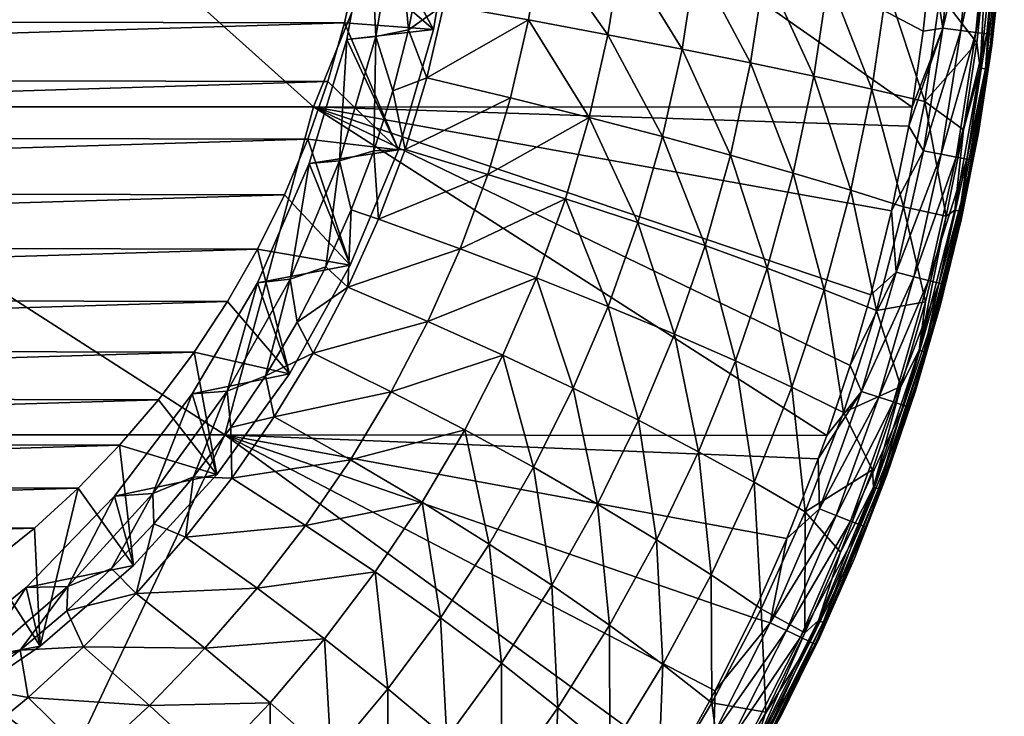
# Model space of a CAD drawing. Header units: metres. Extents: x -24 to 127, y -24 to 24.
# Tile 143 of 151: x 117 to 127, y -10 to -3. Entities that reach past the tile are written whole.
import ezdxf

# ---------------------------------------------------------------- set-up
doc = ezdxf.new("R2010")
doc.units = ezdxf.units.M
doc.layers.add('solid_12_381_051_XXX', color=7, linetype='CONTINUOUS')

msp = doc.modelspace()

# ---------------------------------------------------------------- linework, layer by layer
at = {"layer": 'solid_12_381_051_XXX'}
for points in [[(119.787659, -3.618892, 115.520416), (121.252365, 0, 115.484322), (115.753624, -0.000002, 115.668259)], [(119.787659, -3.618892, 115.520416), (126.421471, -3.620497, 115.298569), (121.252365, 0, 115.484322)], [(126.545837, -2.780936, 115.298225), (126.637772, -1.934211, 115.297935), (121.252365, 0, 115.484322)], [(126.421471, -3.620497, 115.298569), (126.545837, -2.780936, 115.298225), (121.252365, 0, 115.484322)], [(113.149605, -3.619067, 115.729164), (119.787659, -3.618892, 115.520416), (115.753624, -0.000002, 115.668259)], [(120.273933, -2.03229, 99.37542), (120.376762, -1.364531, 99.402969), (121.116333, -2.760337, 100.309433)], [(120.376762, -1.364531, 99.402969), (121.350487, -1.38962, 100.372177), (121.116333, -2.760337, 100.309433)], [(121.116333, -2.760337, 100.309433), (121.350487, -1.38962, 100.372177), (120.410599, -1.451505, 103.850945)], [(126.892174, -1.375587, 115.279442), (126.637772, -1.934211, 115.297935), (126.762741, -2.745784, 115.2799)], [(126.892174, -1.375587, 115.279442), (126.762741, -2.745784, 115.2799), (127.091537, -1.388326, 115.210938)], [(126.762741, -2.745784, 115.2799), (126.960938, -2.770983, 115.211403), (127.091537, -1.388326, 115.210938)], [(127.091537, -1.388326, 115.210938), (126.960938, -2.770983, 115.211403), (127.261406, -1.399114, 115.083817)], [(126.960938, -2.770983, 115.211403), (127.129822, -2.792429, 115.084282), (127.261406, -1.399114, 115.083817)], [(127.261406, -1.399114, 115.083817), (127.129822, -2.792429, 115.084282), (127.382576, -1.40673, 114.909515)], [(127.129822, -2.792429, 115.084282), (127.25029, -2.807693, 114.909981), (127.382576, -1.40673, 114.909515)], [(127.382576, -1.40673, 114.909515), (127.25029, -2.807693, 114.909981), (127.444321, -1.410503, 114.707634)], [(127.25029, -2.807693, 114.909981), (127.311676, -2.815428, 114.708092), (127.444321, -1.410503, 114.707634)], [(127.444321, -1.410503, 114.707634), (127.311676, -2.815428, 114.708092), (127.414169, -1.960426, 114.498451)], [(120.157135, -2.87211, 103.782631), (120.410599, -1.451505, 103.850945), (120.47834, -2.83834, 103.869202)], [(121.116333, -2.760337, 100.309433), (120.410599, -1.451505, 103.850945), (120.157135, -2.87211, 103.782631)], [(120.410599, -1.451505, 103.850945), (120.718513, -1.435758, 103.933937), (120.47834, -2.83834, 103.869202)], [(120.47834, -2.83834, 103.869202), (120.718513, -1.435758, 103.933937), (120.840973, -2.764849, 102.583107)], [(120.718513, -1.435758, 103.933937), (120.97641, -2.080859, 102.611107), (120.840973, -2.764849, 102.583107)], [(127.178452, -3.188349, 108.848297), (127.244461, -1.940631, 108.742332), (127.348999, -1.597356, 108.848183)], [(127.178452, -3.188349, 108.848297), (127.348999, -1.597356, 108.848183), (127.236526, -3.196587, 108.969109)], [(127.348999, -1.597356, 108.848183), (127.407776, -1.601494, 108.969215), (127.236526, -3.196587, 108.969109)], [(127.236526, -3.196587, 108.969109), (127.407776, -1.601494, 108.969215), (127.265549, -3.200634, 109.099983)], [(127.407776, -1.601494, 108.969215), (127.437149, -1.603527, 109.100372), (127.265549, -3.200634, 109.099983)], [(127.265549, -3.200634, 109.099983), (127.437149, -1.603527, 109.100372), (127.307251, -2.936807, 109.23246)], [(127.437149, -1.603527, 109.100372), (127.414124, -1.960983, 109.23246), (127.307251, -2.936807, 109.23246)], [(122.314682, -1.776572, 103.680695), (122.171341, -2.655336, 103.648064), (121.234138, -2.487964, 102.858376)], [(123.051826, -2.818743, 104.436096), (122.171341, -2.655336, 103.648064), (122.314682, -1.776572, 103.680695)], [(123.200996, -1.885712, 104.469246), (123.051826, -2.818743, 104.436096), (122.314682, -1.776572, 103.680695)], [(123.87236, -2.977489, 105.214638), (123.051826, -2.818743, 104.436096), (123.200996, -1.885712, 104.469246)], [(124.026672, -1.991632, 105.246803), (123.87236, -2.977489, 105.214638), (123.200996, -1.885712, 104.469246)], [(126.762741, -2.745784, 115.2799), (126.637772, -1.934211, 115.297935), (126.545837, -2.780936, 115.298225)], [(127.244461, -1.940631, 108.742332), (127.13903, -2.908965, 108.742195), (126.731857, -2.378401, 108.165878)], [(127.178452, -3.188349, 108.848297), (127.13903, -2.908965, 108.742195), (127.244461, -1.940631, 108.742332)], [(127.307327, -2.936248, 114.498734), (127.307251, -2.936807, 109.23246), (127.414124, -1.960983, 109.23246)], [(127.414169, -1.960426, 114.498451), (127.307327, -2.936248, 114.498734), (127.414124, -1.960983, 109.23246)], [(127.311676, -2.815428, 114.708092), (127.307327, -2.936248, 114.498734), (127.414169, -1.960426, 114.498451)], [(100.014267, -2.64894, 93.946854), (120.273933, -2.03229, 99.37542), (120.131355, -2.687761, 99.337212)], [(120.131355, -2.687761, 99.337212), (120.273933, -2.03229, 99.37542), (121.116333, -2.760337, 100.309433)], [(124.632141, -3.131109, 105.978287), (123.87236, -2.977489, 105.214638), (124.026672, -1.991632, 105.246803)], [(124.790924, -2.094023, 106.00779), (124.632141, -3.131109, 105.978287), (124.026672, -1.991632, 105.246803)], [(121.234138, -2.487964, 102.858376), (120.840973, -2.764849, 102.583107), (120.97641, -2.080859, 102.611107)], [(125.332184, -3.279262, 106.723656), (124.632141, -3.131109, 105.978287), (124.790924, -2.094023, 106.00779)], [(125.494797, -2.192662, 106.748749), (125.332184, -3.279262, 106.723656), (124.790924, -2.094023, 106.00779)], [(125.974716, -3.421778, 107.449104), (125.332184, -3.279262, 106.723656), (125.494797, -2.192662, 106.748749)], [(126.140579, -2.28745, 107.468033), (125.974716, -3.421778, 107.449104), (125.494797, -2.192662, 106.748749)], [(126.563293, -3.558656, 108.15477), (125.974716, -3.421778, 107.449104), (126.140579, -2.28745, 107.468033)], [(126.731857, -2.378401, 108.165878), (126.563293, -3.558656, 108.15477), (126.140579, -2.28745, 107.468033)], [(127.13903, -2.908965, 108.742195), (126.563293, -3.558656, 108.15477), (126.731857, -2.378401, 108.165878)], [(121.234138, -2.487964, 102.858376), (121.044075, -3.297888, 102.816757), (120.840973, -2.764849, 102.583107)], [(122.171341, -2.655336, 103.648064), (121.044075, -3.297888, 102.816757), (121.234138, -2.487964, 102.858376)], [(100.194969, -3.297042, 93.995277), (100.014267, -2.64894, 93.946854), (120.131355, -2.687761, 99.337212)], [(100.194969, -3.297042, 93.995277), (120.131355, -2.687761, 99.337212), (119.947617, -3.337034, 99.287979)], [(119.947617, -3.337034, 99.287979), (120.131355, -2.687761, 99.337212), (120.729607, -4.093506, 100.205811)], [(120.131355, -2.687761, 99.337212), (121.116333, -2.760337, 100.309433), (120.729607, -4.093506, 100.205811)], [(122.171341, -2.655336, 103.648064), (121.972099, -3.51988, 103.604103), (121.044075, -3.297888, 102.816757)], [(122.844345, -3.736966, 104.391449), (121.972099, -3.51988, 103.604103), (122.171341, -2.655336, 103.648064)], [(123.051826, -2.818743, 104.436096), (122.844345, -3.736966, 104.391449), (122.171341, -2.655336, 103.648064)], [(120.729607, -4.093506, 100.205811), (121.116333, -2.760337, 100.309433), (120.157135, -2.87211, 103.782631)], [(120.47834, -2.83834, 103.869202), (120.840973, -2.764849, 102.583107), (120.667107, -3.441152, 102.547501)], [(121.044075, -3.297888, 102.816757), (120.667107, -3.441152, 102.547501), (120.840973, -2.764849, 102.583107)], [(123.657593, -3.948268, 105.171318), (122.844345, -3.736966, 104.391449), (123.051826, -2.818743, 104.436096)], [(123.87236, -2.977489, 105.214638), (123.657593, -3.948268, 105.171318), (123.051826, -2.818743, 104.436096)], [(126.762741, -2.745784, 115.2799), (126.421471, -3.620497, 115.298569), (126.384796, -3.832157, 115.298668)], [(126.762741, -2.745784, 115.2799), (126.384796, -3.832157, 115.298668), (126.547646, -4.105697, 115.280495)], [(126.762741, -2.745784, 115.2799), (126.545837, -2.780936, 115.298225), (126.421471, -3.620497, 115.298569)], [(126.762741, -2.745784, 115.2799), (126.547646, -4.105697, 115.280495), (126.960938, -2.770983, 115.211403)], [(126.547646, -4.105697, 115.280495), (126.743889, -4.143156, 115.211998), (126.960938, -2.770983, 115.211403)], [(126.960938, -2.770983, 115.211403), (126.743889, -4.143156, 115.211998), (127.129822, -2.792429, 115.084282)], [(126.743889, -4.143156, 115.211998), (126.911102, -4.175108, 115.084869), (127.129822, -2.792429, 115.084282)], [(127.129822, -2.792429, 115.084282), (126.911102, -4.175108, 115.084869), (127.25029, -2.807693, 114.909981)], [(126.911102, -4.175108, 115.084869), (127.03035, -4.197938, 114.910568), (127.25029, -2.807693, 114.909981)], [(127.25029, -2.807693, 114.909981), (127.03035, -4.197938, 114.910568), (127.311676, -2.815428, 114.708092)], [(127.03035, -4.197938, 114.910568), (127.091103, -4.209627, 114.708679), (127.311676, -2.815428, 114.708092)], [(127.311676, -2.815428, 114.708092), (127.091103, -4.209627, 114.708679), (127.307327, -2.936248, 114.498734)], [(119.741592, -4.246872, 103.670624), (120.157135, -2.87211, 103.782631), (120.077721, -4.214441, 103.761223)], [(120.729607, -4.093506, 100.205811), (120.157135, -2.87211, 103.782631), (119.741592, -4.246872, 103.670624)], [(120.077721, -4.214441, 103.761223), (120.47834, -2.83834, 103.869202), (120.455391, -4.106695, 102.504532)], [(120.157135, -2.87211, 103.782631), (120.47834, -2.83834, 103.869202), (120.077721, -4.214441, 103.761223)], [(120.47834, -2.83834, 103.869202), (120.667107, -3.441152, 102.547501), (120.455391, -4.106695, 102.504532)], [(127.13903, -2.908965, 108.742195), (126.991302, -3.872949, 108.741936), (126.563293, -3.558656, 108.15477)], [(127.178452, -3.188349, 108.848297), (126.991302, -3.872949, 108.741936), (127.13903, -2.908965, 108.742195)], [(127.091103, -4.209627, 114.708679), (127.157982, -3.906661, 114.499062), (127.307327, -2.936248, 114.498734)], [(127.265549, -3.200634, 109.099983), (127.307251, -2.936807, 109.23246), (127.157921, -3.907041, 109.23246)], [(127.157982, -3.906661, 114.499062), (127.157921, -3.907041, 109.23246), (127.307251, -2.936807, 109.23246)], [(127.307327, -2.936248, 114.498734), (127.157982, -3.906661, 114.499062), (127.307251, -2.936807, 109.23246)], [(124.411011, -4.15318, 105.938553), (123.657593, -3.948268, 105.171318), (123.87236, -2.977489, 105.214638)], [(124.632141, -3.131109, 105.978287), (124.411011, -4.15318, 105.938553), (123.87236, -2.977489, 105.214638)], [(125.105553, -4.351232, 106.689865), (124.411011, -4.15318, 105.938553), (124.632141, -3.131109, 105.978287)], [(125.332184, -3.279262, 106.723656), (125.105553, -4.351232, 106.689865), (124.632141, -3.131109, 105.978287)], [(126.894989, -4.763402, 108.848488), (126.991302, -3.872949, 108.741936), (127.178452, -3.188349, 108.848297)], [(126.894989, -4.763402, 108.848488), (127.178452, -3.188349, 108.848297), (126.952019, -4.775641, 108.969017)], [(127.178452, -3.188349, 108.848297), (127.236526, -3.196587, 108.969109), (126.952019, -4.775641, 108.969017)], [(126.952019, -4.775641, 108.969017), (127.236526, -3.196587, 108.969109), (126.98053, -4.781659, 109.099541)], [(127.236526, -3.196587, 108.969109), (127.265549, -3.200634, 109.099983), (126.98053, -4.781659, 109.099541)], [(126.98053, -4.781659, 109.099541), (127.265549, -3.200634, 109.099983), (127.157921, -3.907041, 109.23246)], [(100.414757, -3.934113, 94.054169), (100.194969, -3.297042, 93.995277), (119.947617, -3.337034, 99.287979)], [(100.414757, -3.934113, 94.054169), (119.947617, -3.337034, 99.287979), (119.724655, -3.975258, 99.228241)], [(119.724655, -3.975258, 99.228241), (119.947617, -3.337034, 99.287979), (120.729607, -4.093506, 100.205811)], [(121.044075, -3.297888, 102.816757), (120.802086, -4.090668, 102.765411), (120.667107, -3.441152, 102.547501)], [(121.972099, -3.51988, 103.604103), (120.802086, -4.090668, 102.765411), (121.044075, -3.297888, 102.816757)], [(125.743401, -4.542169, 107.423607), (125.105553, -4.351232, 106.689865), (125.332184, -3.279262, 106.723656)], [(125.974716, -3.421778, 107.449104), (125.743401, -4.542169, 107.423607), (125.332184, -3.279262, 106.723656)], [(120.802086, -4.090668, 102.765411), (120.455391, -4.106695, 102.504532), (120.667107, -3.441152, 102.547501)], [(126.328033, -4.72594, 108.139809), (125.743401, -4.542169, 107.423607), (125.974716, -3.421778, 107.449104)], [(126.563293, -3.558656, 108.15477), (126.328033, -4.72594, 108.139809), (125.974716, -3.421778, 107.449104)], [(121.972099, -3.51988, 103.604103), (121.718292, -4.366133, 103.549873), (120.802086, -4.090668, 102.765411)], [(122.844345, -3.736966, 104.391449), (121.718292, -4.366133, 103.549873), (121.972099, -3.51988, 103.604103)], [(126.801514, -4.829919, 108.74176), (126.328033, -4.72594, 108.139809), (126.563293, -3.558656, 108.15477)], [(126.991302, -3.872949, 108.741936), (126.801514, -4.829919, 108.74176), (126.563293, -3.558656, 108.15477)], [(112.136345, -7.254376, 115.701736), (118.806503, -7.254028, 115.509605), (113.149605, -3.619067, 115.729164)], [(118.806503, -7.254028, 115.509605), (119.787659, -3.618892, 115.520416), (113.149605, -3.619067, 115.729164)], [(118.806503, -7.254028, 115.509605), (125.476845, -7.258257, 115.300308), (119.787659, -3.618892, 115.520416)], [(126.384796, -3.832157, 115.298668), (126.421471, -3.620497, 115.298569), (119.787659, -3.618892, 115.520416)], [(126.195389, -4.769962, 115.299133), (126.384796, -3.832157, 115.298668), (119.787659, -3.618892, 115.520416)], [(125.963905, -5.700282, 115.299614), (126.195389, -4.769962, 115.299133), (119.787659, -3.618892, 115.520416)], [(125.734322, -6.485405, 115.299988), (125.963905, -5.700282, 115.299614), (119.787659, -3.618892, 115.520416)], [(125.476845, -7.258257, 115.300308), (125.734322, -6.485405, 115.299988), (119.787659, -3.618892, 115.520416)], [(122.844345, -3.736966, 104.391449), (122.57988, -4.636077, 104.336365), (121.718292, -4.366133, 103.549873)], [(123.383667, -4.899488, 105.117874), (122.57988, -4.636077, 104.336365), (122.844345, -3.736966, 104.391449)], [(123.657593, -3.948268, 105.171318), (123.383667, -4.899488, 105.117874), (122.844345, -3.736966, 104.391449)], [(126.547646, -4.105697, 115.280495), (126.384796, -3.832157, 115.298668), (126.195389, -4.769962, 115.299133)], [(126.894989, -4.763402, 108.848488), (126.801514, -4.829919, 108.74176), (126.991302, -3.872949, 108.741936)], [(127.157982, -3.906661, 114.499062), (126.966393, -4.869895, 114.499458), (127.157921, -3.907041, 109.23246)], [(127.091103, -4.209627, 114.708679), (126.966393, -4.869895, 114.499458), (127.157982, -3.906661, 114.499062)], [(126.966393, -4.869895, 114.499458), (126.966408, -4.869837, 109.232468), (127.157921, -3.907041, 109.23246)], [(126.98053, -4.781659, 109.099541), (127.157921, -3.907041, 109.23246), (126.966408, -4.869837, 109.232468)], [(100.671196, -4.552776, 94.122879), (100.414757, -3.934113, 94.054169), (119.724655, -3.975258, 99.228241)], [(100.671196, -4.552776, 94.122879), (119.724655, -3.975258, 99.228241), (119.465118, -4.594515, 99.158699)], [(119.465118, -4.594515, 99.158699), (119.724655, -3.975258, 99.228241), (120.19558, -5.370993, 100.062714)], [(119.724655, -3.975258, 99.228241), (120.729607, -4.093506, 100.205811), (120.19558, -5.370993, 100.062714)], [(124.128784, -5.155633, 105.889526), (123.383667, -4.899488, 105.117874), (123.657593, -3.948268, 105.171318)], [(124.411011, -4.15318, 105.938553), (124.128784, -5.155633, 105.889526), (123.657593, -3.948268, 105.171318)], [(120.19558, -5.370993, 100.062714), (120.729607, -4.093506, 100.205811), (119.741592, -4.246872, 103.670624)], [(120.077721, -4.214441, 103.761223), (120.455391, -4.106695, 102.504532), (120.207001, -4.757814, 102.454712)], [(120.510056, -4.864444, 102.705383), (120.207001, -4.757814, 102.454712), (120.455391, -4.106695, 102.504532)], [(120.802086, -4.090668, 102.765411), (120.510056, -4.864444, 102.705383), (120.455391, -4.106695, 102.504532)], [(121.718292, -4.366133, 103.549873), (120.510056, -4.864444, 102.705383), (120.802086, -4.090668, 102.765411)], [(126.547646, -4.105697, 115.280495), (126.195389, -4.769962, 115.299133), (126.247276, -5.45034, 115.281136)], [(126.547646, -4.105697, 115.280495), (126.247276, -5.45034, 115.281136), (126.743889, -4.143156, 115.211998)], [(126.247276, -5.45034, 115.281136), (126.440804, -5.49995, 115.212631), (126.743889, -4.143156, 115.211998)], [(126.743889, -4.143156, 115.211998), (126.440804, -5.49995, 115.212631), (126.911102, -4.175108, 115.084869)], [(119.165596, -5.566758, 103.515381), (119.741592, -4.246872, 103.670624), (119.527916, -5.526454, 103.613029)], [(120.19558, -5.370993, 100.062714), (119.741592, -4.246872, 103.670624), (119.165596, -5.566758, 103.515381)], [(119.527916, -5.526454, 103.613029), (120.077721, -4.214441, 103.761223), (119.923416, -5.391221, 102.398651)], [(119.741592, -4.246872, 103.670624), (120.077721, -4.214441, 103.761223), (119.527916, -5.526454, 103.613029)], [(120.077721, -4.214441, 103.761223), (120.207001, -4.757814, 102.454712), (119.923416, -5.391221, 102.398651)], [(124.816116, -5.403912, 106.648178), (124.128784, -5.155633, 105.889526), (124.411011, -4.15318, 105.938553)], [(125.105553, -4.351232, 106.689865), (124.816116, -5.403912, 106.648178), (124.411011, -4.15318, 105.938553)], [(126.440804, -5.49995, 115.212631), (126.605682, -5.542291, 115.085487), (126.911102, -4.175108, 115.084869)], [(126.911102, -4.175108, 115.084869), (126.605682, -5.542291, 115.085487), (127.03035, -4.197938, 114.910568)], [(126.605682, -5.542291, 115.085487), (126.723236, -5.572573, 114.911194), (127.03035, -4.197938, 114.910568)], [(127.03035, -4.197938, 114.910568), (126.723236, -5.572573, 114.911194), (127.091103, -4.209627, 114.708679)], [(126.723236, -5.572573, 114.911194), (126.783112, -5.58812, 114.709305), (127.091103, -4.209627, 114.708679)], [(127.091103, -4.209627, 114.708679), (126.783112, -5.58812, 114.709305), (126.966393, -4.869895, 114.499458)], [(125.447777, -5.64396, 107.392151), (124.816116, -5.403912, 106.648178), (125.105553, -4.351232, 106.689865)], [(125.743401, -4.542169, 107.423607), (125.447777, -5.64396, 107.392151), (125.105553, -4.351232, 106.689865)], [(121.718292, -4.366133, 103.549873), (121.411819, -5.192119, 103.486481), (120.510056, -4.864444, 102.705383)], [(122.57988, -4.636077, 104.336365), (121.411819, -5.192119, 103.486481), (121.718292, -4.366133, 103.549873)], [(100.964638, -5.152015, 94.201508), (100.671196, -4.552776, 94.122879), (119.465118, -4.594515, 99.158699)], [(126.027153, -5.875646, 108.121346), (125.447777, -5.64396, 107.392151), (125.743401, -4.542169, 107.423607)], [(126.328033, -4.72594, 108.139809), (126.027153, -5.875646, 108.121346), (125.743401, -4.542169, 107.423607)], [(100.964638, -5.152015, 94.201508), (119.465118, -4.594515, 99.158699), (119.16861, -5.193593, 99.079247)], [(119.16861, -5.193593, 99.079247), (119.465118, -4.594515, 99.158699), (120.19558, -5.370993, 100.062714)], [(122.57988, -4.636077, 104.336365), (122.260361, -5.513932, 104.271973), (121.411819, -5.192119, 103.486481)], [(123.052521, -5.828779, 105.055389), (122.260361, -5.513932, 104.271973), (122.57988, -4.636077, 104.336365)], [(123.383667, -4.899488, 105.117874), (123.052521, -5.828779, 105.055389), (122.57988, -4.636077, 104.336365)], [(120.169884, -5.617464, 102.637726), (119.923416, -5.391221, 102.398651), (120.207001, -4.757814, 102.454712)], [(120.510056, -4.864444, 102.705383), (120.169884, -5.617464, 102.637726), (120.207001, -4.757814, 102.454712)], [(126.247276, -5.45034, 115.281136), (126.195389, -4.769962, 115.299133), (125.963905, -5.700282, 115.299614)], [(126.57003, -5.777862, 108.741753), (126.027153, -5.875646, 108.121346), (126.328033, -4.72594, 108.139809)], [(126.801514, -4.829919, 108.74176), (126.57003, -5.777862, 108.741753), (126.328033, -4.72594, 108.139809)], [(126.499908, -6.313595, 108.848755), (126.801514, -4.829919, 108.74176), (126.894989, -4.763402, 108.848488)], [(126.499908, -6.313595, 108.848755), (126.894989, -4.763402, 108.848488), (126.555573, -6.32971, 108.968956)], [(126.894989, -4.763402, 108.848488), (126.952019, -4.775641, 108.969017), (126.555573, -6.32971, 108.968956)], [(126.555573, -6.32971, 108.968956), (126.952019, -4.775641, 108.969017), (126.583405, -6.337648, 109.099045)], [(126.952019, -4.775641, 108.969017), (126.98053, -4.781659, 109.099541), (126.583405, -6.337648, 109.099045)], [(126.583405, -6.337648, 109.099045), (126.98053, -4.781659, 109.099541), (126.733078, -5.823363, 109.232468)], [(126.98053, -4.781659, 109.099541), (126.966408, -4.869837, 109.232468), (126.733078, -5.823363, 109.232468)], [(121.411819, -5.192119, 103.486481), (120.169884, -5.617464, 102.637726), (120.510056, -4.864444, 102.705383)], [(123.787384, -6.135811, 105.832214), (123.052521, -5.828779, 105.055389), (123.383667, -4.899488, 105.117874)], [(124.128784, -5.155633, 105.889526), (123.787384, -6.135811, 105.832214), (123.383667, -4.899488, 105.117874)], [(126.499908, -6.313595, 108.848755), (126.57003, -5.777862, 108.741753), (126.801514, -4.829919, 108.74176)], [(126.732887, -5.82408, 114.499924), (126.733078, -5.823363, 109.232468), (126.966408, -4.869837, 109.232468)], [(126.966393, -4.869895, 114.499458), (126.732887, -5.82408, 114.499924), (126.966408, -4.869837, 109.232468)], [(126.783112, -5.58812, 114.709305), (126.732887, -5.82408, 114.499924), (126.966393, -4.869895, 114.499458)], [(101.296219, -5.735387, 94.290352), (100.964638, -5.152015, 94.201508), (119.16861, -5.193593, 99.079247)], [(101.296219, -5.735387, 94.290352), (119.16861, -5.193593, 99.079247), (118.833862, -5.776312, 98.989548)], [(118.833862, -5.776312, 98.989548), (119.16861, -5.193593, 99.079247), (119.521507, -6.575418, 99.882103)], [(119.16861, -5.193593, 99.079247), (120.19558, -5.370993, 100.062714), (119.521507, -6.575418, 99.882103)], [(121.411819, -5.192119, 103.486481), (121.054642, -5.995975, 103.415024), (120.169884, -5.617464, 102.637726)], [(122.260361, -5.513932, 104.271973), (121.054642, -5.995975, 103.415024), (121.411819, -5.192119, 103.486481)], [(124.465759, -6.434292, 106.599442), (123.787384, -6.135811, 105.832214), (124.128784, -5.155633, 105.889526)], [(124.816116, -5.403912, 106.648178), (124.465759, -6.434292, 106.599442), (124.128784, -5.155633, 105.889526)], [(119.521507, -6.575418, 99.882103), (120.19558, -5.370993, 100.062714), (119.165596, -5.566758, 103.515381)], [(119.527916, -5.526454, 103.613029), (119.923416, -5.391221, 102.398651), (119.605598, -6.005555, 102.336823)], [(120.169884, -5.617464, 102.637726), (119.605598, -6.005555, 102.336823), (119.923416, -5.391221, 102.398651)], [(125.089691, -6.723737, 107.355377), (124.465759, -6.434292, 106.599442), (124.816116, -5.403912, 106.648178)], [(125.447777, -5.64396, 107.392151), (125.089691, -6.723737, 107.355377), (124.816116, -5.403912, 106.648178)], [(126.247276, -5.45034, 115.281136), (125.963905, -5.700282, 115.299614), (125.734322, -6.485405, 115.299988)], [(126.247276, -5.45034, 115.281136), (125.734322, -6.485405, 115.299988), (125.862923, -6.774211, 115.281731)], [(126.247276, -5.45034, 115.281136), (125.862923, -6.774211, 115.281731), (126.440804, -5.49995, 115.212631)], [(118.830742, -6.767613, 103.425125), (119.527916, -5.526454, 103.613029), (119.254761, -6.599288, 102.269051)], [(119.165596, -5.566758, 103.515381), (119.527916, -5.526454, 103.613029), (118.830742, -6.767613, 103.425125)], [(119.527916, -5.526454, 103.613029), (119.605598, -6.005555, 102.336823), (119.254761, -6.599288, 102.269051)], [(122.260361, -5.513932, 104.271973), (121.887756, -6.368505, 104.199394), (121.054642, -5.995975, 103.415024)], [(122.666122, -6.733883, 104.98497), (121.887756, -6.368505, 104.199394), (122.260361, -5.513932, 104.271973)], [(123.052521, -5.828779, 105.055389), (122.666122, -6.733883, 104.98497), (122.260361, -5.513932, 104.271973)], [(125.862923, -6.774211, 115.281731), (126.052971, -6.835838, 115.213226), (126.440804, -5.49995, 115.212631)], [(126.440804, -5.49995, 115.212631), (126.052971, -6.835838, 115.213226), (126.605682, -5.542291, 115.085487)], [(126.052971, -6.835838, 115.213226), (126.214874, -6.888429, 115.086082), (126.605682, -5.542291, 115.085487)], [(126.605682, -5.542291, 115.085487), (126.214874, -6.888429, 115.086082), (126.723236, -5.572573, 114.911194)], [(118.443382, -6.798115, 103.320717), (119.165596, -5.566758, 103.515381), (118.830742, -6.767613, 103.425125)], [(119.521507, -6.575418, 99.882103), (119.165596, -5.566758, 103.515381), (118.443382, -6.798115, 103.320717)], [(120.169884, -5.617464, 102.637726), (119.783531, -6.347971, 102.563484), (119.605598, -6.005555, 102.336823)], [(121.054642, -5.995975, 103.415024), (119.783531, -6.347971, 102.563484), (120.169884, -5.617464, 102.637726)], [(125.662453, -7.003904, 108.09977), (125.089691, -6.723737, 107.355377), (125.447777, -5.64396, 107.392151)], [(126.027153, -5.875646, 108.121346), (125.662453, -7.003904, 108.09977), (125.447777, -5.64396, 107.392151)], [(126.214874, -6.888429, 115.086082), (126.330292, -6.926025, 114.911781), (126.723236, -5.572573, 114.911194)], [(126.723236, -5.572573, 114.911194), (126.330292, -6.926025, 114.911781), (126.783112, -5.58812, 114.709305)], [(126.330292, -6.926025, 114.911781), (126.389061, -6.945314, 114.7099), (126.783112, -5.58812, 114.709305)], [(126.783112, -5.58812, 114.709305), (126.389061, -6.945314, 114.7099), (126.732887, -5.82408, 114.499924)], [(101.661636, -6.295973, 94.388268), (101.296219, -5.735387, 94.290352), (118.833862, -5.776312, 98.989548)], [(101.661636, -6.295973, 94.388268), (118.833862, -5.776312, 98.989548), (118.465683, -6.335612, 98.8909)], [(118.465683, -6.335612, 98.8909), (118.833862, -5.776312, 98.989548), (119.521507, -6.575418, 99.882103)], [(126.57003, -5.777862, 108.741753), (126.297188, -6.715452, 108.74176), (126.027153, -5.875646, 108.121346)], [(126.499908, -6.313595, 108.848755), (126.297188, -6.715452, 108.74176), (126.57003, -5.777862, 108.741753)], [(123.388756, -7.091158, 105.767616), (122.666122, -6.733883, 104.98497), (123.052521, -5.828779, 105.055389)], [(123.787384, -6.135811, 105.832214), (123.388756, -7.091158, 105.767616), (123.052521, -5.828779, 105.055389)], [(126.297188, -6.715452, 108.74176), (125.662453, -7.003904, 108.09977), (126.027153, -5.875646, 108.121346)], [(126.389061, -6.945314, 114.7099), (126.457932, -6.767231, 114.500374), (126.732887, -5.82408, 114.499924)], [(126.732887, -5.82408, 114.499924), (126.457932, -6.767231, 114.500374), (126.458382, -6.765804, 109.23246)], [(126.583405, -6.337648, 109.099045), (126.733078, -5.823363, 109.232468), (126.458382, -6.765804, 109.23246)], [(126.732887, -5.82408, 114.499924), (126.458382, -6.765804, 109.23246), (126.733078, -5.823363, 109.232468)], [(121.054642, -5.995975, 103.415024), (120.648743, -6.775837, 103.336609), (119.783531, -6.347971, 102.563484)], [(121.887756, -6.368505, 104.199394), (120.648743, -6.775837, 103.336609), (121.054642, -5.995975, 103.415024)], [(119.783531, -6.347971, 102.563484), (119.254761, -6.599288, 102.269051), (119.605598, -6.005555, 102.336823)], [(124.056419, -7.439456, 106.544502), (123.388756, -7.091158, 105.767616), (123.787384, -6.135811, 105.832214)], [(124.465759, -6.434292, 106.599442), (124.056419, -7.439456, 106.544502), (123.787384, -6.135811, 105.832214)], [(102.056915, -6.827257, 94.494179), (101.661636, -6.295973, 94.388268), (118.465683, -6.335612, 98.8909)], [(125.995354, -7.831294, 108.849045), (126.297188, -6.715452, 108.74176), (126.499908, -6.313595, 108.848755)], [(125.995354, -7.831294, 108.849045), (126.499908, -6.313595, 108.848755), (126.0494, -7.851198, 108.968933)], [(126.499908, -6.313595, 108.848755), (126.555573, -6.32971, 108.968956), (126.0494, -7.851198, 108.968933)], [(102.056915, -6.827257, 94.494179), (118.465683, -6.335612, 98.8909), (118.06852, -6.86481, 98.784477)], [(118.06852, -6.86481, 98.784477), (118.465683, -6.335612, 98.8909), (118.716568, -7.690401, 99.66642)], [(118.465683, -6.335612, 98.8909), (119.521507, -6.575418, 99.882103), (118.716568, -7.690401, 99.66642)], [(119.783531, -6.347971, 102.563484), (119.353226, -7.054199, 102.483643), (119.254761, -6.599288, 102.269051)], [(120.648743, -6.775837, 103.336609), (119.353226, -7.054199, 102.483643), (119.783531, -6.347971, 102.563484)], [(121.887756, -6.368505, 104.199394), (121.464081, -7.197767, 104.119743), (120.648743, -6.775837, 103.336609)], [(122.226494, -7.612554, 104.907684), (121.464081, -7.197767, 104.119743), (121.887756, -6.368505, 104.199394)], [(122.666122, -6.733883, 104.98497), (122.226494, -7.612554, 104.907684), (121.887756, -6.368505, 104.199394)], [(124.671036, -7.778155, 107.313927), (124.056419, -7.439456, 106.544502), (124.465759, -6.434292, 106.599442)], [(125.089691, -6.723737, 107.355377), (124.671036, -7.778155, 107.313927), (124.465759, -6.434292, 106.599442)], [(126.0494, -7.851198, 108.968933), (126.555573, -6.32971, 108.968956), (126.076416, -7.861026, 109.098625)], [(126.555573, -6.32971, 108.968956), (126.583405, -6.337648, 109.099045), (126.076416, -7.861026, 109.098625)], [(126.076416, -7.861026, 109.098625), (126.583405, -6.337648, 109.099045), (126.142838, -7.695366, 109.23246)], [(126.583405, -6.337648, 109.099045), (126.458382, -6.765804, 109.23246), (126.142838, -7.695366, 109.23246)], [(125.862923, -6.774211, 115.281731), (125.734322, -6.485405, 115.299988), (125.476845, -7.258257, 115.300308)], [(118.716568, -7.690401, 99.66642), (119.521507, -6.575418, 99.882103), (118.443382, -6.798115, 103.320717)], [(118.830742, -6.767613, 103.425125), (119.254761, -6.599288, 102.269051), (118.872314, -7.170745, 102.195145)], [(119.353226, -7.054199, 102.483643), (118.872314, -7.170745, 102.195145), (119.254761, -6.599288, 102.269051)], [(122.934937, -8.019149, 105.696732), (122.226494, -7.612554, 104.907684), (122.666122, -6.733883, 104.98497)], [(123.388756, -7.091158, 105.767616), (122.934937, -8.019149, 105.696732), (122.666122, -6.733883, 104.98497)], [(125.235771, -8.106883, 108.075447), (124.671036, -7.778155, 107.313927), (125.089691, -6.723737, 107.355377)], [(125.662453, -7.003904, 108.09977), (125.235771, -8.106883, 108.075447), (125.089691, -6.723737, 107.355377)], [(126.297188, -6.715452, 108.74176), (125.98317, -7.641243, 108.741608), (125.662453, -7.003904, 108.09977)], [(125.995354, -7.831294, 108.849045), (125.98317, -7.641243, 108.741608), (126.297188, -6.715452, 108.74176)], [(126.457932, -6.767231, 114.500374), (126.142838, -7.695366, 109.23246), (126.458382, -6.765804, 109.23246)], [(102.48484, -7.332812, 94.608841), (102.056915, -6.827257, 94.494179), (118.06852, -6.86481, 98.784477)], [(102.48484, -7.332812, 94.608841), (118.06852, -6.86481, 98.784477), (117.639465, -7.367257, 98.66951)], [(117.582573, -7.932386, 103.088699), (118.443382, -6.798115, 103.320717), (118.008659, -7.904457, 103.203545)], [(118.716568, -7.690401, 99.66642), (118.443382, -6.798115, 103.320717), (117.582573, -7.932386, 103.088699)], [(117.639465, -7.367257, 98.66951), (118.06852, -6.86481, 98.784477), (118.716568, -7.690401, 99.66642)], [(118.008659, -7.904457, 103.203545), (118.830742, -6.767613, 103.425125), (118.459763, -7.718161, 102.115295)], [(118.443382, -6.798115, 103.320717), (118.830742, -6.767613, 103.425125), (118.008659, -7.904457, 103.203545)], [(118.830742, -6.767613, 103.425125), (118.872314, -7.170745, 102.195145), (118.459763, -7.718161, 102.115295)], [(120.648743, -6.775837, 103.336609), (120.196426, -7.529816, 103.252289), (119.353226, -7.054199, 102.483643)], [(121.464081, -7.197767, 104.119743), (120.196426, -7.529816, 103.252289), (120.648743, -6.775837, 103.336609)], [(125.862923, -6.774211, 115.281731), (125.476845, -7.258257, 115.300308), (125.38295, -7.518336, 115.300407)], [(125.862923, -6.774211, 115.281731), (125.38295, -7.518336, 115.300407), (125.396217, -8.07162, 115.282211)], [(125.862923, -6.774211, 115.281731), (125.396217, -8.07162, 115.282211), (126.052971, -6.835838, 115.213226)], [(125.396217, -8.07162, 115.282211), (125.582016, -8.145068, 115.213707), (126.052971, -6.835838, 115.213226)], [(126.052971, -6.835838, 115.213226), (125.582016, -8.145068, 115.213707), (126.214874, -6.888429, 115.086082)], [(126.457932, -6.767231, 114.500374), (126.142105, -7.697387, 114.500725), (126.142838, -7.695366, 109.23246)], [(126.389061, -6.945314, 114.7099), (126.142105, -7.697387, 114.500725), (126.457932, -6.767231, 114.500374)], [(125.582016, -8.145068, 115.213707), (125.740311, -8.207722, 115.086563), (126.214874, -6.888429, 115.086082)], [(126.214874, -6.888429, 115.086082), (125.740311, -8.207722, 115.086563), (126.330292, -6.926025, 114.911781)], [(125.740311, -8.207722, 115.086563), (125.853149, -8.252476, 114.91227), (126.330292, -6.926025, 114.911781)], [(126.330292, -6.926025, 114.911781), (125.853149, -8.252476, 114.91227), (126.389061, -6.945314, 114.7099)], [(125.853149, -8.252476, 114.91227), (125.910614, -8.275391, 114.710388), (126.389061, -6.945314, 114.7099)], [(126.389061, -6.945314, 114.7099), (125.910614, -8.275391, 114.710388), (126.142105, -7.697387, 114.500725)], [(119.353226, -7.054199, 102.483643), (118.881302, -7.734379, 102.3992), (118.872314, -7.170745, 102.195145)], [(120.196426, -7.529816, 103.252289), (118.881302, -7.734379, 102.3992), (119.353226, -7.054199, 102.483643)], [(123.590088, -8.416537, 106.484215), (122.934937, -8.019149, 105.696732), (123.388756, -7.091158, 105.767616)], [(124.056419, -7.439456, 106.544502), (123.590088, -8.416537, 106.484215), (123.388756, -7.091158, 105.767616)], [(125.98317, -7.641243, 108.741608), (125.235771, -8.106883, 108.075447), (125.662453, -7.003904, 108.09977)], [(118.881302, -7.734379, 102.3992), (118.459763, -7.718161, 102.115295), (118.872314, -7.170745, 102.195145)], [(121.464081, -7.197767, 104.119743), (120.991684, -7.999691, 104.034096), (120.196426, -7.529816, 103.252289)], [(121.736008, -8.462603, 104.824577), (120.991684, -7.999691, 104.034096), (121.464081, -7.197767, 104.119743)], [(122.226494, -7.612554, 104.907684), (121.736008, -8.462603, 104.824577), (121.464081, -7.197767, 104.119743)], [(110.371796, -10.886666, 115.65506), (117.087029, -10.886154, 115.489494), (112.136345, -7.254376, 115.701736)], [(117.087029, -10.886154, 115.489494), (118.806503, -7.254028, 115.509605), (112.136345, -7.254376, 115.701736)], [(117.087029, -10.886154, 115.489494), (123.800514, -10.88743, 115.301025), (118.806503, -7.254028, 115.509605)], [(125.38295, -7.518336, 115.300407), (125.476845, -7.258257, 115.300308), (118.806503, -7.254028, 115.509605)], [(125.034691, -8.402497, 115.300697), (125.38295, -7.518336, 115.300407), (118.806503, -7.254028, 115.509605)], [(124.646957, -9.272321, 115.300919), (125.034691, -8.402497, 115.300697), (118.806503, -7.254028, 115.509605)], [(124.239555, -10.090606, 115.301025), (124.646957, -9.272321, 115.300919), (118.806503, -7.254028, 115.509605)], [(123.800514, -10.88743, 115.301025), (124.239555, -10.090606, 115.301025), (118.806503, -7.254028, 115.509605)], [(102.943924, -7.811424, 94.731857), (102.48484, -7.332812, 94.608841), (117.639465, -7.367257, 98.66951)], [(102.943924, -7.811424, 94.731857), (117.639465, -7.367257, 98.66951), (117.179932, -7.842097, 98.546379)], [(117.179932, -7.842097, 98.546379), (117.639465, -7.367257, 98.66951), (117.79171, -8.700772, 99.418602)], [(117.639465, -7.367257, 98.66951), (118.716568, -7.690401, 99.66642), (117.79171, -8.700772, 99.418602)], [(124.193779, -8.803953, 107.268448), (123.590088, -8.416537, 106.484215), (124.056419, -7.439456, 106.544502)], [(124.671036, -7.778155, 107.313927), (124.193779, -8.803953, 107.268448), (124.056419, -7.439456, 106.544502)], [(125.396217, -8.07162, 115.282211), (125.38295, -7.518336, 115.300407), (125.034691, -8.402497, 115.300697)], [(120.196426, -7.529816, 103.252289), (119.700081, -8.256016, 103.163101), (118.881302, -7.734379, 102.3992)], [(120.991684, -7.999691, 104.034096), (119.700081, -8.256016, 103.163101), (120.196426, -7.529816, 103.252289)], [(122.428291, -8.91741, 105.620499), (121.736008, -8.462603, 104.824577), (122.226494, -7.612554, 104.907684)], [(122.934937, -8.019149, 105.696732), (122.428291, -8.91741, 105.620499), (122.226494, -7.612554, 104.907684)], [(117.79171, -8.700772, 99.418602), (118.716568, -7.690401, 99.66642), (117.582573, -7.932386, 103.088699)], [(118.008659, -7.904457, 103.203545), (118.459763, -7.718161, 102.115295), (118.018646, -8.239753, 102.030449)], [(118.370071, -8.386744, 102.311142), (118.018646, -8.239753, 102.030449), (118.459763, -7.718161, 102.115295)], [(118.881302, -7.734379, 102.3992), (118.370071, -8.386744, 102.311142), (118.459763, -7.718161, 102.115295)], [(119.700081, -8.256016, 103.163101), (118.370071, -8.386744, 102.311142), (118.881302, -7.734379, 102.3992)], [(125.98317, -7.641243, 108.741608), (125.628624, -8.552998, 108.741463), (125.235771, -8.106883, 108.075447)], [(125.995354, -7.831294, 108.849045), (125.628624, -8.552998, 108.741463), (125.98317, -7.641243, 108.741608)], [(126.142105, -7.697387, 114.500725), (125.786003, -8.612803, 114.500977), (125.787048, -8.61028, 109.23246)], [(125.910614, -8.275391, 114.710388), (125.786003, -8.612803, 114.500977), (126.142105, -7.697387, 114.500725)], [(126.076416, -7.861026, 109.098625), (126.142838, -7.695366, 109.23246), (125.787048, -8.61028, 109.23246)], [(126.142105, -7.697387, 114.500725), (125.787048, -8.61028, 109.23246), (126.142838, -7.695366, 109.23246)], [(103.430122, -8.258468, 94.862129), (102.943924, -7.811424, 94.731857), (117.179932, -7.842097, 98.546379)], [(103.430122, -8.258468, 94.862129), (117.179932, -7.842097, 98.546379), (116.694, -8.285206, 98.416176)], [(116.694, -8.285206, 98.416176), (117.179932, -7.842097, 98.546379), (116.759506, -9.59279, 99.142021)], [(117.179932, -7.842097, 98.546379), (117.79171, -8.700772, 99.418602), (116.759506, -9.59279, 99.142021)], [(124.749039, -9.180875, 108.048752), (124.193779, -8.803953, 107.268448), (124.671036, -7.778155, 107.313927)], [(125.235771, -8.106883, 108.075447), (124.749039, -9.180875, 108.048752), (124.671036, -7.778155, 107.313927)], [(125.383614, -9.309013, 108.849319), (125.628624, -8.552998, 108.741463), (125.995354, -7.831294, 108.849045)], [(125.383614, -9.309013, 108.849319), (125.995354, -7.831294, 108.849045), (125.435852, -9.332664, 108.968979)], [(125.995354, -7.831294, 108.849045), (126.0494, -7.851198, 108.968933), (125.435852, -9.332664, 108.968979)], [(125.435852, -9.332664, 108.968979), (126.0494, -7.851198, 108.968933), (125.461952, -9.344379, 109.098412)], [(126.0494, -7.851198, 108.968933), (126.076416, -7.861026, 109.098625), (125.461952, -9.344379, 109.098412)], [(116.603035, -8.943737, 102.824684), (117.582573, -7.932386, 103.088699), (117.064781, -8.934187, 102.949142)], [(117.79171, -8.700772, 99.418602), (117.582573, -7.932386, 103.088699), (116.603035, -8.943737, 102.824684)], [(117.064781, -8.934187, 102.949142), (118.008659, -7.904457, 103.203545), (117.55024, -8.73459, 101.940254)], [(117.582573, -7.932386, 103.088699), (118.008659, -7.904457, 103.203545), (117.064781, -8.934187, 102.949142)], [(118.008659, -7.904457, 103.203545), (118.018646, -8.239753, 102.030449), (117.55024, -8.73459, 101.940254)], [(125.461952, -9.344379, 109.098412), (126.076416, -7.861026, 109.098625), (125.787048, -8.61028, 109.23246)], [(120.991684, -7.999691, 104.034096), (120.473, -8.772246, 103.943504), (119.700081, -8.256016, 103.163101)], [(121.197136, -9.281857, 104.736679), (120.473, -8.772246, 103.943504), (120.991684, -7.999691, 104.034096)], [(121.736008, -8.462603, 104.824577), (121.197136, -9.281857, 104.736679), (120.991684, -7.999691, 104.034096)], [(123.069145, -9.362961, 106.419395), (122.428291, -8.91741, 105.620499), (122.934937, -8.019149, 105.696732)], [(123.590088, -8.416537, 106.484215), (123.069145, -9.362961, 106.419395), (122.934937, -8.019149, 105.696732)], [(125.396217, -8.07162, 115.282211), (125.034691, -8.402497, 115.300697), (124.848862, -9.336949, 115.282501)], [(125.396217, -8.07162, 115.282211), (124.848862, -9.336949, 115.282501), (125.582016, -8.145068, 115.213707)], [(125.234436, -9.448265, 108.741516), (124.749039, -9.180875, 108.048752), (125.235771, -8.106883, 108.075447)], [(124.848862, -9.336949, 115.282501), (125.02964, -9.421957, 115.214005), (125.582016, -8.145068, 115.213707)], [(125.582016, -8.145068, 115.213707), (125.02964, -9.421957, 115.214005), (125.740311, -8.207722, 115.086563)], [(125.628624, -8.552998, 108.741463), (125.234436, -9.448265, 108.741516), (125.235771, -8.106883, 108.075447)], [(103.942566, -8.672279, 94.999443), (103.430122, -8.258468, 94.862129), (116.694, -8.285206, 98.416176)], [(103.942566, -8.672279, 94.999443), (116.694, -8.285206, 98.416176), (116.182648, -8.695137, 98.27916)], [(116.182648, -8.695137, 98.27916), (116.694, -8.285206, 98.416176), (116.759506, -9.59279, 99.142021)], [(117.821869, -9.009808, 102.220406), (117.55024, -8.73459, 101.940254), (118.018646, -8.239753, 102.030449)], [(118.370071, -8.386744, 102.311142), (117.821869, -9.009808, 102.220406), (118.018646, -8.239753, 102.030449)], [(119.700081, -8.256016, 103.163101), (119.162102, -8.952542, 103.070091), (118.370071, -8.386744, 102.311142)], [(120.473, -8.772246, 103.943504), (119.162102, -8.952542, 103.070091), (119.700081, -8.256016, 103.163101)], [(125.02964, -9.421957, 115.214005), (125.183701, -9.494443, 115.086868), (125.740311, -8.207722, 115.086563)], [(125.740311, -8.207722, 115.086563), (125.183701, -9.494443, 115.086868), (125.853149, -8.252476, 114.91227)], [(125.183701, -9.494443, 115.086868), (125.293541, -9.546175, 114.912598), (125.853149, -8.252476, 114.91227)], [(125.853149, -8.252476, 114.91227), (125.293541, -9.546175, 114.912598), (125.910614, -8.275391, 114.710388)], [(125.293541, -9.546175, 114.912598), (125.349503, -9.572599, 114.710701), (125.910614, -8.275391, 114.710388)], [(125.910614, -8.275391, 114.710388), (125.349503, -9.572599, 114.710701), (125.786003, -8.612803, 114.500977)], [(119.162102, -8.952542, 103.070091), (117.821869, -9.009808, 102.220406), (118.370071, -8.386744, 102.311142)], [(124.848862, -9.336949, 115.282501), (125.034691, -8.402497, 115.300697), (124.646957, -9.272321, 115.300919)], [(121.87133, -9.783625, 105.539879), (121.197136, -9.281857, 104.736679), (121.736008, -8.462603, 104.824577)], [(122.428291, -8.91741, 105.620499), (121.87133, -9.783625, 105.539879), (121.736008, -8.462603, 104.824577)], [(123.660271, -9.798334, 107.219536), (123.069145, -9.362961, 106.419395), (123.590088, -8.416537, 106.484215)], [(124.193779, -8.803953, 107.268448), (123.660271, -9.798334, 107.219536), (123.590088, -8.416537, 106.484215)], [(125.383614, -9.309013, 108.849319), (125.234436, -9.448265, 108.741516), (125.628624, -8.552998, 108.741463)], [(125.349503, -9.572599, 114.710701), (125.390289, -9.511798, 114.50116), (125.786003, -8.612803, 114.500977)], [(125.786003, -8.612803, 114.500977), (125.390289, -9.511798, 114.50116), (125.391693, -9.508803, 109.23246)], [(125.461952, -9.344379, 109.098412), (125.787048, -8.61028, 109.23246), (125.391693, -9.508803, 109.23246)], [(125.786003, -8.612803, 114.500977), (125.391693, -9.508803, 109.23246), (125.787048, -8.61028, 109.23246)], [(116.182648, -8.695137, 98.27916), (116.759506, -9.59279, 99.142021), (115.634003, -10.354319, 98.840446)], [(116.759506, -9.59279, 99.142021), (117.79171, -8.700772, 99.418602), (116.603035, -8.943737, 102.824684)], [(117.064781, -8.934187, 102.949142), (117.55024, -8.73459, 101.940254), (117.055725, -9.201774, 101.844215)], [(117.821869, -9.009808, 102.220406), (117.055725, -9.201774, 101.844215), (117.55024, -8.73459, 101.940254)], [(120.473, -8.772246, 103.943504), (119.910492, -9.513409, 103.849037), (119.162102, -8.952542, 103.070091)], [(120.612381, -10.068154, 104.645012), (119.910492, -9.513409, 103.849037), (120.473, -8.772246, 103.943504)], [(121.197136, -9.281857, 104.736679), (120.612381, -10.068154, 104.645012), (120.473, -8.772246, 103.943504)], [(124.204575, -10.222847, 108.020058), (123.660271, -9.798334, 107.219536), (124.193779, -8.803953, 107.268448)], [(124.749039, -9.180875, 108.048752), (124.204575, -10.222847, 108.020058), (124.193779, -8.803953, 107.268448)], [(115.513725, -9.825552, 102.531082), (116.603035, -8.943737, 102.824684), (116.011948, -9.843283, 102.665367)], [(116.759506, -9.59279, 99.142021), (116.603035, -8.943737, 102.824684), (115.513725, -9.825552, 102.531082)], [(116.011948, -9.843283, 102.665367), (117.064781, -8.934187, 102.949142), (116.536484, -9.640035, 101.742744)], [(116.603035, -8.943737, 102.824684), (117.064781, -8.934187, 102.949142), (116.011948, -9.843283, 102.665367)], [(117.064781, -8.934187, 102.949142), (117.055725, -9.201774, 101.844215), (116.536484, -9.640035, 101.742744)], [(122.496094, -10.276254, 106.35083), (121.87133, -9.783625, 105.539879), (122.428291, -8.91741, 105.620499)], [(123.069145, -9.362961, 106.419395), (122.496094, -10.276254, 106.35083), (122.428291, -8.91741, 105.620499)], [(117.821869, -9.009808, 102.220406), (117.239014, -9.602574, 102.127892), (117.055725, -9.201774, 101.844215)], [(118.5849, -9.617805, 102.974266), (117.239014, -9.602574, 102.127892), (117.821869, -9.009808, 102.220406)], [(119.162102, -8.952542, 103.070091), (118.5849, -9.617805, 102.974266), (117.821869, -9.009808, 102.220406)], [(119.910492, -9.513409, 103.849037), (118.5849, -9.617805, 102.974266), (119.162102, -8.952542, 103.070091)], [(117.239014, -9.602574, 102.127892), (116.536484, -9.640035, 101.742744), (117.055725, -9.201774, 101.844215)], [(124.801262, -10.325499, 108.741646), (124.204575, -10.222847, 108.020058), (124.749039, -9.180875, 108.048752)], [(124.848862, -9.336949, 115.282501), (124.646957, -9.272321, 115.300919), (124.239555, -10.090606, 115.301025)], [(125.234436, -9.448265, 108.741516), (124.801262, -10.325499, 108.741646), (124.749039, -9.180875, 108.048752)], [(121.266556, -10.615478, 105.455795), (120.612381, -10.068154, 104.645012), (121.197136, -9.281857, 104.736679)], [(121.87133, -9.783625, 105.539879), (121.266556, -10.615478, 105.455795), (121.197136, -9.281857, 104.736679)], [(123.073021, -10.758666, 107.167801), (122.496094, -10.276254, 106.35083), (123.069145, -9.362961, 106.419395)], [(123.660271, -9.798334, 107.219536), (123.073021, -10.758666, 107.167801), (123.069145, -9.362961, 106.419395)], [(124.848862, -9.336949, 115.282501), (124.239555, -10.090606, 115.301025), (124.223137, -10.565207, 115.282578)], [(124.848862, -9.336949, 115.282501), (124.223137, -10.565207, 115.282578), (125.02964, -9.421957, 115.214005)], [(124.667747, -10.739355, 108.849525), (125.234436, -9.448265, 108.741516), (125.383614, -9.309013, 108.849319)], [(124.667747, -10.739355, 108.849525), (125.383614, -9.309013, 108.849319), (124.718033, -10.766713, 108.969086)], [(125.383614, -9.309013, 108.849319), (125.435852, -9.332664, 108.968979), (124.718033, -10.766713, 108.969086)], [(124.718033, -10.766713, 108.969086), (125.435852, -9.332664, 108.968979), (124.743141, -10.780308, 109.098427)], [(125.435852, -9.332664, 108.968979), (125.461952, -9.344379, 109.098412), (124.743141, -10.780308, 109.098427)], [(124.743141, -10.780308, 109.098427), (125.461952, -9.344379, 109.098412), (124.957512, -10.389226, 109.23246)], [(125.461952, -9.344379, 109.098412), (125.391693, -9.508803, 109.23246), (124.957512, -10.389226, 109.23246)], [(124.223137, -10.565207, 115.282578), (124.398163, -10.661444, 115.214088), (125.02964, -9.421957, 115.214005)], [(125.02964, -9.421957, 115.214005), (124.398163, -10.661444, 115.214088), (125.183701, -9.494443, 115.086868)], [(124.667747, -10.739355, 108.849525), (124.801262, -10.325499, 108.741646), (125.234436, -9.448265, 108.741516)], [(115.634003, -10.354319, 98.840446), (116.759506, -9.59279, 99.142021), (115.513725, -9.825552, 102.531082)], [(117.239014, -9.602574, 102.127892), (116.62384, -10.1641, 102.034462), (116.536484, -9.640035, 101.742744)], [(117.970879, -10.250741, 102.876549), (116.62384, -10.1641, 102.034462), (117.239014, -9.602574, 102.127892)], [(118.5849, -9.617805, 102.974266), (117.970879, -10.250741, 102.876549), (117.239014, -9.602574, 102.127892)], [(119.910492, -9.513409, 103.849037), (119.30661, -10.221469, 103.751701), (118.5849, -9.617805, 102.974266)], [(119.98423, -10.819654, 104.550568), (119.30661, -10.221469, 103.751701), (119.910492, -9.513409, 103.849037)], [(120.612381, -10.068154, 104.645012), (119.98423, -10.819654, 104.550568), (119.910492, -9.513409, 103.849037)], [(124.398163, -10.661444, 115.214088), (124.547371, -10.743482, 115.08696), (125.183701, -9.494443, 115.086868)], [(125.183701, -9.494443, 115.086868), (124.547371, -10.743482, 115.08696), (125.293541, -9.546175, 114.912598)], [(124.547371, -10.743482, 115.08696), (124.653793, -10.801987, 114.912704), (125.293541, -9.546175, 114.912598)], [(125.293541, -9.546175, 114.912598), (124.653793, -10.801987, 114.912704), (125.349503, -9.572599, 114.710701)], [(124.653793, -10.801987, 114.912704), (124.708046, -10.831808, 114.710808), (125.349503, -9.572599, 114.710701)], [(125.349503, -9.572599, 114.710701), (124.708046, -10.831808, 114.710808), (124.955772, -10.392566, 114.501266)], [(125.390289, -9.511798, 114.50116), (124.955772, -10.392566, 114.501266), (124.957512, -10.389226, 109.23246)], [(125.349503, -9.572599, 114.710701), (124.955772, -10.392566, 114.501266), (125.390289, -9.511798, 114.50116)], [(125.390289, -9.511798, 114.50116), (124.957512, -10.389226, 109.23246), (125.391693, -9.508803, 109.23246)], [(116.011948, -9.843283, 102.665367), (116.536484, -9.640035, 101.742744), (115.994347, -10.047771, 101.636719)], [(116.62384, -10.1641, 102.034462), (115.994347, -10.047771, 101.636719), (116.536484, -9.640035, 101.742744)], [(119.30661, -10.221469, 103.751701), (117.970879, -10.250741, 102.876549), (118.5849, -9.617805, 102.974266)], [(121.873451, -11.153949, 106.279327), (121.266556, -10.615478, 105.455795), (121.87133, -9.783625, 105.539879)], [(122.496094, -10.276254, 106.35083), (121.873451, -11.153949, 106.279327), (121.87133, -9.783625, 105.539879)], [(123.604866, -11.230003, 107.9897), (123.073021, -10.758666, 107.167801), (123.660271, -9.798334, 107.219536)], [(124.204575, -10.222847, 108.020058), (123.604866, -11.230003, 107.9897), (123.660271, -9.798334, 107.219536)], [(116.62384, -10.1641, 102.034462), (115.978653, -10.69345, 101.941002), (115.994347, -10.047771, 101.636719)], [(120.616493, -11.410992, 105.369171), (119.98423, -10.819654, 104.550568), (120.612381, -10.068154, 104.645012)], [(121.266556, -10.615478, 105.455795), (120.616493, -11.410992, 105.369171), (120.612381, -10.068154, 104.645012)], [(124.223137, -10.565207, 115.282578), (124.239555, -10.090606, 115.301025), (123.800514, -10.88743, 115.301025)], [(117.322441, -10.850336, 102.777878), (115.978653, -10.69345, 101.941002), (116.62384, -10.1641, 102.034462)], [(117.970879, -10.250741, 102.876549), (117.322441, -10.850336, 102.777878), (116.62384, -10.1641, 102.034462)], [(118.663834, -10.895275, 103.652451), (117.322441, -10.850336, 102.777878), (117.970879, -10.250741, 102.876549)], [(119.30661, -10.221469, 103.751701), (118.663834, -10.895275, 103.652451), (117.970879, -10.250741, 102.876549)], [(119.315216, -11.535097, 104.454269), (118.663834, -10.895275, 103.652451), (119.30661, -10.221469, 103.751701)], [(119.98423, -10.819654, 104.550568), (119.315216, -11.535097, 104.454269), (119.30661, -10.221469, 103.751701)], [(124.329803, -11.183163, 108.741669), (123.604866, -11.230003, 107.9897), (124.204575, -10.222847, 108.020058)], [(124.801262, -10.325499, 108.741646), (124.329803, -11.183163, 108.741669), (124.204575, -10.222847, 108.020058)], [(122.434525, -11.682321, 107.113853), (121.873451, -11.153949, 106.279327), (122.496094, -10.276254, 106.35083)], [(123.073021, -10.758666, 107.167801), (122.434525, -11.682321, 107.113853), (122.496094, -10.276254, 106.35083)], [(124.667747, -10.739355, 108.849525), (124.329803, -11.183163, 108.741669), (124.801262, -10.325499, 108.741646)]]:
    msp.add_3dface(points, dxfattribs=at)

doc.saveas('drawing.dxf')
